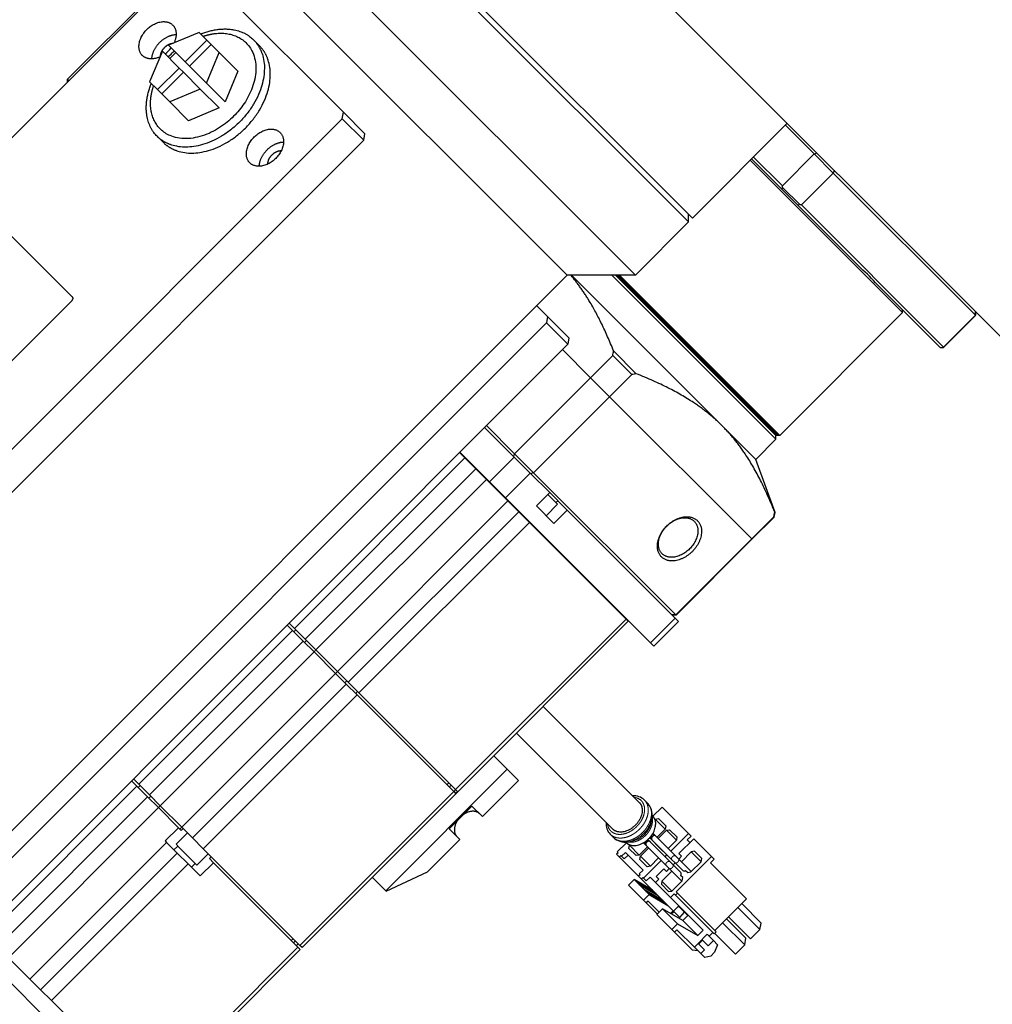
# Model space of a CAD drawing. Extents: x -336 to 855, y -4279 to -3403.
# Tile 17 of 19: x 655 to 746, y -3580 to -3488. Entities that reach past the tile are written whole.
import ezdxf

# ---------------------------------------------------------------- set-up
doc = ezdxf.new("R2010")
doc.units = 0
doc.header["$LTSCALE"] = 25.4
doc.linetypes.add('DASHEDBIDOT', pattern=[12.4, 3, -3, 0.2, -3, 0.2, -3])
doc.layers.add('Layer0000', color=7, linetype='CONTINUOUS', lineweight=25)

msp = doc.modelspace()

# ---------------------------------------------------------------- linework, layer by layer
at = {"layer": 'Layer0000', "color": 7, "linetype": 'Continuous', "lineweight": 25}
for p, q in [((717.4156093, -3506.9933787), (682.0602702, -3471.6380396)), ((712.4658618, -3511.9431262), (677.1105228, -3476.5877871)), ((717.7691627, -3506.6398253), (687.5914932, -3476.4621558)), ((709.180328, -3480.3733211), (752.680328, -3523.8733211)), ((670.6742313, -3482.8794177), (575.9219226, -3577.6317263)), ((685.2777847, -3496.7758643), (671.2777847, -3482.7758643)), ((706.1019008, -3511.9431262), (677.1105228, -3482.9517481)), ((659.5890762, -3493.7145728), (668.0743575, -3485.2292914)), ((671.8343866, -3489.3428739), (668.9964082, -3490.5354041)), ((672.5725808, -3490.0810681), (671.8343866, -3489.3428739)), ((670.5573265, -3492.0963224), (668.9964082, -3490.5354041)), ((672.5725808, -3490.0810681), (670.5573265, -3492.0963224)), ((672.9725808, -3490.4810681), (670.9573265, -3492.4963224)), ((672.9725808, -3490.4810681), (672.5725808, -3490.0810681)), ((673.710775, -3491.2192623), (672.9725808, -3490.4810681)), ((677.4646119, -3490.5890371), (676.9130487, -3490.0374739)), ((668.4307228, -3491.1010895), (667.2381926, -3493.939068)), ((668.4307228, -3491.1010895), (669.9916411, -3492.6620078)), ((672.5182448, -3494.0572407), (673.710775, -3491.2192623)), ((673.710775, -3491.2192623), (675.460775, -3492.9692623)), ((670.9573265, -3492.4963224), (670.5573265, -3492.0963224)), ((672.5182448, -3494.0572407), (670.9573265, -3492.4963224)), ((669.9916411, -3492.6620078), (667.9763868, -3494.6772622)), ((670.3916411, -3493.0620078), (668.3763868, -3495.0772622)), ((669.9916411, -3492.6620078), (670.3916411, -3493.0620078)), ((670.3916411, -3493.0620078), (671.9525594, -3494.6229262)), ((675.460775, -3492.9692623), (674.2682448, -3495.8072407)), ((659.7140762, -3493.8395728), (659.5890762, -3493.7145728)), ((659.5890762, -3493.9645728), (659.5890762, -3493.7145728)), ((667.2381926, -3493.939068), (667.9763868, -3494.6772622)), ((674.2682448, -3495.8072407), (672.5182448, -3494.0572407)), ((667.9763868, -3494.6772622), (668.3763868, -3495.0772622)), ((668.3763868, -3495.0772622), (669.1145809, -3495.8154564)), ((671.9525594, -3494.6229262), (669.1145809, -3495.8154564)), ((671.9525594, -3494.6229262), (673.7025594, -3496.3729262)), ((669.1145809, -3495.8154564), (670.8645809, -3497.5654564)), ((673.7025594, -3496.3729262), (670.8645809, -3497.5654564)), ((685.1742313, -3497.3794177), (685.2777847, -3496.7758643)), ((685.2777847, -3496.7758643), (687.2777847, -3498.7758643)), ((590.4219226, -3592.1317263), (685.1742313, -3497.3794177)), ((685.1742313, -3497.3794177), (687.1742313, -3499.3794177)), ((726.6079974, -3497.8009905), (717.7691627, -3506.6398253)), ((729.1179295, -3500.664476), (726.4312207, -3497.9777672)), ((687.1742313, -3499.3794177), (687.2777847, -3498.7758643)), ((592.4219226, -3594.1317263), (687.1742313, -3499.3794177)), ((668.4843557, -3499.5692932), (667.9327926, -3499.0177301)), ((729.1179295, -3500.664476), (726.1480797, -3503.6343236)), ((730.8891729, -3502.4357194), (729.1179295, -3500.664476)), ((737.345675, -3515.4211732), (723.1667449, -3501.2422431)), ((726.1113765, -3503.9511738), (723.2845953, -3501.1243926)), ((726.1480797, -3503.6343236), (723.461372, -3500.9476159)), ((727.9193254, -3505.4055693), (730.8891729, -3502.4357194)), ((744.1179295, -3515.664476), (730.8891729, -3502.4357194)), ((726.1113765, -3503.9511738), (726.1777671, -3503.7818613)), ((727.6024751, -3505.4422724), (726.1113765, -3503.9511738)), ((726.1777671, -3503.7818613), (727.7717876, -3505.3758818)), ((727.7717876, -3505.3758818), (727.6024751, -3505.4422724)), ((733.4468828, -3511.2866801), (727.6024751, -3505.4422724)), ((741.1480797, -3518.6343236), (727.9193254, -3505.4055693)), ((712.4658618, -3511.9431262), (717.4156093, -3506.9933787)), ((717.4156093, -3506.9933787), (717.4156093, -3506.2862719)), ((660.0645812, -3513.9890677), (654.0645812, -3507.9890677)), ((591.9041556, -3626.1408713), (706.1019008, -3511.9431262)), ((712.4658618, -3511.9431262), (706.1019008, -3511.9431262)), ((706.5261672, -3511.9431262), (720.568345, -3525.985304)), ((722.4421802, -3524.1114687), (710.2738376, -3511.9431262)), ((710.6273892, -3511.9431262), (725.5487817, -3526.8645187)), ((710.6273892, -3511.9431262), (725.54878, -3526.864517)), ((710.9809352, -3511.9431262), (725.9023286, -3526.8645195)), ((740.8613765, -3518.7011738), (735.0169689, -3512.8567662)), ((607.3333493, -3566.9702996), (660.0128045, -3514.2908444)), ((703.2734737, -3514.7715533), (704.2777847, -3515.7758643)), ((737.345675, -3515.4211732), (725.9023286, -3526.8645195)), ((737.345675, -3515.4211731), (737.3456738, -3515.1854711)), ((744.1222907, -3515.3152838), (744.1179295, -3515.664476)), ((744.1456868, -3515.6922314), (744.1456868, -3515.3386793)), ((704.2777847, -3515.7758643), (704.1742313, -3516.3794177)), ((706.2777847, -3517.7758643), (704.2777847, -3515.7758643)), ((744.1456858, -3515.6922323), (741.116912, -3518.7210061)), ((744.1179295, -3515.664476), (741.1480797, -3518.6343236)), ((744.1456868, -3515.6922333), (744.1179295, -3515.664476)), ((704.1742313, -3516.3794177), (609.4219226, -3611.1317263)), ((706.1742313, -3518.3794177), (704.1742313, -3516.3794177)), ((706.2777847, -3517.7758643), (706.1742313, -3518.3794177)), ((706.1742313, -3518.3794177), (611.4219226, -3613.1317263)), ((708.2936364, -3521.4887691), (705.6792581, -3518.8743908)), ((705.6792581, -3518.8743908), (708.2936374, -3521.4887701)), ((712.5525843, -3521.1174194), (710.4362296, -3519.0010646)), ((741.0944344, -3518.6985286), (740.8613765, -3518.7011738)), ((740.8812078, -3518.721005), (740.8613765, -3518.7011738)), ((741.1169106, -3518.721005), (740.8812069, -3518.721005)), ((741.1169109, -3518.721005), (741.0944344, -3518.6985286)), ((710.3573005, -3519.4251071), (708.2936374, -3521.4887701)), ((710.3573005, -3519.4251071), (712.1285419, -3521.1963484)), ((701.2225686, -3528.5598369), (708.2936364, -3521.4887691)), ((710.0648788, -3523.2600115), (708.2936364, -3521.4887691)), ((708.2936374, -3521.4887701), (710.0648788, -3523.2600115)), ((710.0648788, -3523.2600115), (712.1285419, -3521.1963484)), ((702.993812, -3530.3310803), (710.0648798, -3523.2600125)), ((723.2936364, -3536.4887691), (710.0648798, -3523.2600125)), ((710.0648798, -3523.2600125), (723.2936374, -3536.4887701)), ((722.4421802, -3524.1114687), (725.5487819, -3527.2180705)), ((698.4314136, -3526.1222353), (701.1814136, -3528.8722353)), ((701.2225686, -3528.5598369), (698.6081903, -3525.9454586)), ((723.6749467, -3529.0919057), (720.568345, -3525.985304)), ((725.5487817, -3527.2180703), (723.6749465, -3529.0919055)), ((725.5634639, -3526.8645136), (725.54878, -3526.864517)), ((725.5487817, -3527.2180704), (725.5487817, -3526.8645186)), ((725.5781428, -3526.8645187), (725.5634639, -3526.8645136)), ((725.5928318, -3526.8645204), (725.5781428, -3526.8645187)), ((725.6075293, -3526.864517), (725.5928318, -3526.8645204)), ((725.6222284, -3526.8645153), (725.6075293, -3526.864517)), ((725.6369301, -3526.8645162), (725.6222284, -3526.8645153)), ((725.6516343, -3526.8645195), (725.6369301, -3526.8645162)), ((725.6663469, -3526.8645178), (725.6516343, -3526.8645195)), ((725.6810621, -3526.8645187), (725.6663469, -3526.8645178)), ((725.6957865, -3526.8645153), (725.6810621, -3526.8645187)), ((725.7105126, -3526.8645136), (725.6957865, -3526.8645153)), ((725.7252412, -3526.8645145), (725.7105126, -3526.8645136)), ((725.7399715, -3526.864517), (725.7252412, -3526.8645145)), ((725.7547111, -3526.8645153), (725.7399715, -3526.864517)), ((725.7694533, -3526.8645162), (725.7547111, -3526.8645153)), ((725.7841971, -3526.8645187), (725.7694533, -3526.8645162)), ((725.7989502, -3526.864517), (725.7841971, -3526.8645187)), ((725.8137058, -3526.8645178), (725.7989502, -3526.864517)), ((725.8284698, -3526.8645136), (725.8137058, -3526.8645178)), ((725.8432296, -3526.8645187), (725.8284698, -3526.8645136)), ((725.8579979, -3526.8645187), (725.8432296, -3526.8645187)), ((725.8727754, -3526.8645145), (725.8579979, -3526.8645187)), ((725.8875487, -3526.8645195), (725.8727754, -3526.8645145)), ((725.9023285, -3526.8645195), (725.8875487, -3526.8645195)), ((696.5979612, -3528.9556877), (696.0979612, -3528.4556877)), ((696.1333166, -3528.4203324), (698.8833166, -3531.1703324)), ((697.5979612, -3529.9556877), (696.5979612, -3528.9556877)), ((701.1814136, -3528.8722353), (702.6814136, -3530.3722353)), ((702.993812, -3530.3310803), (701.2225686, -3528.5598369)), ((725.4763295, -3534.0411645), (723.6749466, -3529.0919058)), ((698.5979612, -3530.9556877), (697.5979612, -3529.9556877)), ((700.5979612, -3532.9556877), (698.5979612, -3530.9556877)), ((702.6814136, -3530.3722353), (704.4939136, -3532.1847353)), ((716.2225686, -3543.5598369), (702.993812, -3530.3310803)), ((700.3833166, -3532.6703324), (698.8833166, -3531.1703324)), ((700.3833166, -3532.6703324), (713.8833166, -3546.1703324)), ((704.4939136, -3532.1847353), (703.2564767, -3533.4221722)), ((704.9421369, -3532.986512), (704.3171369, -3532.361512)), ((705.9939136, -3533.6847353), (704.4939136, -3532.1847353)), ((701.5979612, -3533.9556877), (700.5979612, -3532.9556877)), ((703.2564767, -3533.4221722), (704.8814767, -3535.0471722)), ((705.2269087, -3533.2712838), (704.1662486, -3534.331944)), ((705.2269087, -3533.2712838), (704.9421369, -3532.986512)), ((706.1189136, -3533.8097353), (705.9939136, -3533.6847353)), ((702.5979612, -3534.9556877), (701.5979612, -3533.9556877)), ((704.8814767, -3535.0471722), (706.1189136, -3533.8097353)), ((706.1189136, -3533.8097353), (716.1814136, -3543.8722353)), ((725.3573005, -3534.4251071), (723.2936374, -3536.4887701)), ((725.3850578, -3534.4528643), (723.3213947, -3536.5165274)), ((725.3573005, -3534.4251071), (725.3850578, -3534.4528643)), ((725.3850578, -3534.4528643), (725.4763295, -3534.0411645)), ((725.4763295, -3534.0411645), (725.4362296, -3534.0010646)), ((711.5979612, -3543.9556877), (702.5979612, -3534.9556877)), ((716.2225686, -3543.5598369), (723.2936364, -3536.4887691)), ((716.2503259, -3543.5875942), (723.3213937, -3536.5165264)), ((723.3213926, -3536.5165252), (723.2936364, -3536.4887691)), ((723.2936374, -3536.4887701), (723.3213947, -3536.5165274)), ((711.367568, -3543.7252945), (711.4029234, -3543.6899391)), ((716.2225686, -3543.5598369), (715.8733764, -3543.5641981)), ((716.2503253, -3543.5875942), (715.8967725, -3543.5875942)), ((716.2503259, -3543.5875942), (716.2225686, -3543.5598369)), ((680.0466373, -3544.5070116), (680.5466373, -3545.0070116)), ((680.723414, -3544.8302349), (680.223414, -3544.3302349)), ((695.9305208, -3560.0373417), (711.805068, -3544.1627945)), ((711.805068, -3544.1627945), (711.5979612, -3543.9556877)), ((716.4920738, -3544.1828955), (714.1939767, -3546.4809925)), ((716.1814136, -3543.8722353), (716.4920738, -3544.1828955)), ((680.5466373, -3545.0070116), (681.5466373, -3546.0070116)), ((681.723414, -3545.8302349), (680.723414, -3544.8302349)), ((681.5466373, -3546.0070116), (682.5466373, -3547.0070116)), ((682.723414, -3546.8302349), (681.723414, -3545.8302349)), ((714.1939767, -3546.4809925), (713.8833166, -3546.1703324)), ((682.5466373, -3547.0070116), (684.5466373, -3549.0070116)), ((684.723414, -3548.8302349), (682.723414, -3546.8302349)), ((684.5466373, -3549.0070116), (685.5466373, -3550.0070116)), ((685.723414, -3549.8302349), (684.723414, -3548.8302349)), ((685.5466373, -3550.0070116), (686.5466373, -3551.0070116)), ((686.723414, -3550.8302349), (685.723414, -3549.8302349)), ((686.5466373, -3551.0070116), (695.5466373, -3560.0070116)), ((695.723414, -3559.8302349), (686.723414, -3550.8302349)), ((712.8283653, -3561.0252836), (703.8854721, -3552.0823904)), ((710.3534915, -3563.5001574), (701.4105983, -3554.5572642)), ((700.5321712, -3557.9214777), (699.289278, -3556.6785845)), ((700.5321712, -3557.9214777), (689.2184627, -3569.2351862)), ((701.592469, -3558.9817755), (700.5321712, -3557.9214777)), ((665.5509483, -3559.0027006), (666.0509483, -3559.5027006)), ((666.227725, -3559.3259239), (665.727725, -3558.8259239)), ((667.227725, -3560.3259239), (666.227725, -3559.3259239)), ((695.1287441, -3559.5891184), (695.3055208, -3559.4123417)), ((701.592469, -3558.9817755), (698.2337118, -3562.3405327)), ((666.0509483, -3559.5027006), (667.0509483, -3560.5027006)), ((668.227725, -3561.3259239), (667.227725, -3560.3259239)), ((681.4348318, -3574.5330307), (695.7537441, -3560.2141184)), ((695.723414, -3559.8302349), (695.5466373, -3560.0070116)), ((695.5466373, -3560.0070116), (695.7537441, -3560.2141184)), ((695.898414, -3560.0052349), (695.7216373, -3560.1820116)), ((695.9305208, -3560.0373417), (695.723414, -3559.8302349)), ((695.7466373, -3560.2070116), (695.923414, -3560.0302349)), ((667.0509483, -3560.5027006), (668.0509483, -3561.5027006)), ((713.3069187, -3560.7967303), (713.6062248, -3561.0960363)), ((669.918105, -3563.3698574), (668.0509483, -3561.5027006)), ((670.227725, -3563.3259239), (668.227725, -3561.3259239)), ((697.2470458, -3561.3538667), (695.1257254, -3563.4751871)), ((698.2337118, -3562.3405327), (697.2470458, -3561.3538667)), ((714.9518934, -3561.4517555), (714.1028601, -3562.3007888)), ((717.4018934, -3563.9017555), (714.9518934, -3561.4517555)), ((714.0175134, -3562.4061145), (713.9808618, -3562.7194747)), ((714.0783653, -3562.2752836), (714.0302736, -3562.227192)), ((714.2879798, -3562.6056691), (714.320081, -3562.5735679)), ((714.320081, -3562.5735679), (714.6218577, -3562.5217912)), ((715.245081, -3563.4985679), (714.320081, -3562.5735679)), ((714.6218577, -3562.5217912), (715.2968577, -3563.1967912)), ((669.918105, -3563.3698574), (668.6806682, -3564.6072943)), ((670.7554532, -3563.8536521), (669.694793, -3564.9143123)), ((670.1759483, -3563.6277006), (669.918105, -3563.3698574)), ((670.352725, -3563.4509239), (670.1759483, -3563.6277006)), ((671.227725, -3564.3259239), (670.227725, -3563.3259239)), ((695.1257254, -3563.4751871), (696.1123914, -3564.461853)), ((710.1249382, -3563.9787108), (710.4242442, -3564.2780169)), ((714.3503702, -3564.1382788), (714.1001637, -3563.8880723)), ((715.245081, -3563.4985679), (714.4778702, -3564.2657788)), ((714.5878702, -3564.3757788), (715.355081, -3563.6085679)), ((715.2968577, -3563.1967912), (715.245081, -3563.4985679)), ((715.355081, -3563.6085679), (715.6568577, -3563.5567912)), ((716.280081, -3564.5335679), (715.355081, -3563.6085679)), ((715.6568577, -3563.5567912), (716.3318577, -3564.2317912)), ((715.7578702, -3565.5457788), (717.4018934, -3563.9017555)), ((717.6518934, -3564.1517555), (717.4018934, -3563.9017555)), ((668.6806682, -3564.6072943), (668.8135114, -3564.7401375)), ((668.8135114, -3564.7401375), (669.8135114, -3565.7401375)), ((669.694793, -3564.9143123), (669.9795648, -3565.1990841)), ((672.227725, -3565.3259239), (671.227725, -3564.3259239)), ((696.1123914, -3564.461853), (693.1071876, -3567.4670569)), ((711.6289967, -3564.7746522), (710.7799634, -3565.6236855)), ((711.6034915, -3564.7501574), (711.5553999, -3564.7020657)), ((711.7343224, -3564.6893055), (712.0476826, -3564.6526539)), ((713.2162802, -3564.7719558), (713.4664867, -3565.0221623)), ((713.8200401, -3564.6686089), (713.6253051, -3564.4738739)), ((713.6364164, -3564.463772), (713.8331467, -3564.6605023)), ((713.9887102, -3564.5049388), (713.7919799, -3564.3082085)), ((713.8020818, -3564.2970972), (713.9968168, -3564.4918322)), ((715.6925401, -3566.5411089), (713.8175401, -3564.6661089)), ((713.8331467, -3564.6605023), (713.8300401, -3564.6786089)), ((714.0068168, -3564.5018322), (713.9887102, -3564.5049388)), ((715.8693168, -3566.3643322), (713.9943168, -3564.4893322)), ((716.2228702, -3566.0107788), (714.3478702, -3564.1357788)), ((714.3487102, -3564.8649388), (714.3518168, -3564.8468322)), ((715.0237102, -3565.5399388), (714.3487102, -3564.8649388)), ((716.280081, -3564.5335679), (715.5128702, -3565.3007788)), ((716.3318577, -3564.2317912), (716.280081, -3564.5335679)), ((716.5230352, -3565.7806137), (717.9018934, -3564.4017555)), ((717.29834, -3564.5053089), (717.6518934, -3564.1517555)), ((717.54834, -3564.7553089), (717.29834, -3564.5053089)), ((717.9018934, -3564.4017555), (719.5518934, -3566.0517555)), ((669.8135114, -3565.7401375), (670.8135114, -3566.7401375)), ((669.9795648, -3565.1990841), (671.6393366, -3566.8588559)), ((672.6999968, -3565.7981958), (671.6393366, -3566.8588559)), ((681.227725, -3574.3259239), (672.227725, -3565.3259239)), ((710.8549634, -3565.6986855), (710.7135421, -3565.8401069)), ((710.7135421, -3565.8401069), (710.9635421, -3566.0901069)), ((710.7799634, -3565.6236855), (710.8549634, -3565.6986855)), ((711.1799634, -3566.0236855), (711.5335168, -3565.6701321)), ((711.5335168, -3565.6701321), (713.1835168, -3567.3201321)), ((711.8499991, -3565.2936498), (711.9017758, -3564.9918731)), ((712.5249991, -3565.9686498), (711.8499991, -3565.2936498)), ((711.9017758, -3564.9918731), (711.933877, -3564.9597719)), ((711.9017758, -3564.9918731), (712.8267758, -3565.9168731)), ((713.5939867, -3565.1496623), (712.8267758, -3565.9168731)), ((712.9367758, -3566.0268731), (713.7039867, -3565.2596623)), ((715.3389867, -3566.8946623), (713.4639867, -3565.0196623)), ((714.1750401, -3565.0236089), (714.1931467, -3565.0205023)), ((714.1931467, -3565.0205023), (714.8681467, -3565.6955023)), ((714.8681467, -3565.6955023), (714.8650401, -3565.7136089)), ((715.0418168, -3565.5368322), (715.0237102, -3565.5399388)), ((716.7730352, -3566.0306137), (716.5230352, -3565.7806137)), ((717.6681445, -3565.6105044), (716.7453702, -3566.5332788)), ((717.9699212, -3565.5587277), (717.6681445, -3565.6105044)), ((718.5931445, -3566.5355044), (717.6681445, -3565.6105044)), ((718.6449212, -3566.2337277), (717.9699212, -3565.5587277)), ((670.8135114, -3566.7401375), (671.9385114, -3567.8651375)), ((671.9385114, -3567.8651375), (673.1759483, -3566.6277006)), ((672.8009483, -3566.2527006), (672.977725, -3566.0759239)), ((673.1759483, -3566.6277006), (672.8009483, -3566.2527006)), ((681.0509483, -3574.5027006), (673.1759483, -3566.6277006)), ((710.9635421, -3566.0901069), (711.1049634, -3565.9486855)), ((712.7635421, -3567.8901069), (710.9635421, -3566.0901069)), ((711.1049634, -3565.9486855), (711.1799634, -3566.0236855)), ((711.4299634, -3566.2736855), (711.1799634, -3566.0236855)), ((711.7835168, -3565.9201321), (711.4299634, -3566.2736855)), ((712.8267758, -3565.9168731), (712.5249991, -3565.9686498)), ((712.8849991, -3566.3286498), (712.9367758, -3566.0268731)), ((713.5599991, -3567.0036498), (712.8849991, -3566.3286498)), ((712.9367758, -3566.0268731), (713.8617758, -3566.9518731)), ((713.2299634, -3568.0736855), (714.8739867, -3566.4296623)), ((714.6289867, -3566.1846623), (713.8617758, -3566.9518731)), ((715.2275401, -3566.0761089), (715.4043168, -3565.8993322)), ((715.9475401, -3566.7961089), (715.6926086, -3566.5411774)), ((715.8693168, -3566.3643322), (716.1243168, -3566.6193322)), ((715.9775401, -3566.8261089), (716.1543168, -3566.6493322)), ((716.8718168, -3567.3668322), (716.1243168, -3566.6193322)), ((716.4778702, -3566.2657788), (716.2229387, -3566.0108474)), ((719.5518934, -3566.0517555), (716.2638469, -3569.339802)), ((717.6703702, -3567.4582788), (716.4778702, -3566.2657788)), ((716.5078702, -3566.2957788), (716.7730352, -3566.0306137)), ((717.6385503, -3567.4900986), (718.5931445, -3566.5355044)), ((718.5931445, -3566.5355044), (718.6449212, -3566.2337277)), ((719.44834, -3566.6553089), (719.8018934, -3566.3017555)), ((722.79834, -3570.0053089), (719.44834, -3566.6553089)), ((719.8018934, -3566.3017555), (719.5518934, -3566.0517555)), ((689.2479154, -3569.2646389), (693.1071876, -3567.4670569)), ((713.1835168, -3567.3201321), (712.8299634, -3567.6736855)), ((712.8299634, -3567.6736855), (712.9049634, -3567.7486855)), ((713.8617758, -3566.9518731), (713.5599991, -3567.0036498)), ((714.4017149, -3567.9019341), (715.1088216, -3567.1948273)), ((715.8614867, -3567.4171623), (714.9387123, -3568.3399366)), ((715.1088216, -3567.1948273), (715.3588216, -3567.4448273)), ((715.3389867, -3566.8946623), (715.5939867, -3567.1496623)), ((715.3588216, -3567.4448273), (715.6239867, -3567.1796623)), ((716.7864867, -3568.3421623), (715.5939867, -3567.1496623)), ((716.6950401, -3567.5436089), (715.9475401, -3566.7961089)), ((717.139732, -3567.3448336), (717.3367737, -3567.5418753)), ((717.3367737, -3567.5418753), (717.6385503, -3567.4900986)), ((689.2184627, -3569.2351862), (687.9755695, -3567.992293)), ((711.8296586, -3568.7239904), (712.3599887, -3568.1936603)), ((712.3599887, -3568.1936603), (712.6599887, -3568.4936603)), ((714.0710421, -3569.1976069), (712.3599887, -3568.1936603)), ((714.3710421, -3569.4976069), (712.6599887, -3568.4936603)), ((712.6599887, -3568.4936603), (712.8099887, -3568.6436603)), ((712.9049634, -3567.7486855), (712.7635421, -3567.8901069)), ((712.7635421, -3567.8901069), (713.0135421, -3568.1401069)), ((713.0135421, -3568.1401069), (713.1549634, -3567.9986855)), ((716.0135421, -3571.1401069), (713.0135421, -3568.1401069)), ((713.1549634, -3567.9986855), (713.2299634, -3568.0736855)), ((713.2299634, -3568.0736855), (713.4799634, -3568.3236855)), ((713.4799634, -3568.3236855), (713.8335168, -3567.9701321)), ((713.8335168, -3567.9701321), (714.3335168, -3568.4701321)), ((714.3335168, -3568.4701321), (714.6517149, -3568.1519341)), ((715.7335168, -3569.8701321), (714.3335168, -3568.4701321)), ((714.6517149, -3568.1519341), (714.4017149, -3567.9019341)), ((714.9387123, -3568.3399366), (714.8869356, -3568.6417133)), ((715.8637123, -3569.2649366), (714.9387123, -3568.3399366)), ((715.8637123, -3569.2649366), (716.8183065, -3568.3103424)), ((716.8700832, -3568.0085658), (716.6730415, -3567.8115241)), ((716.8183065, -3568.3103424), (716.8700832, -3568.0085658)), ((689.2184627, -3569.2351862), (689.2479154, -3569.2646389)), ((713.2296586, -3570.1239904), (711.8296586, -3568.7239904)), ((712.8099887, -3568.6436603), (713.3099887, -3569.1436603)), ((712.8099887, -3568.6436603), (714.5210421, -3569.6476069)), ((715.0210421, -3570.1476069), (713.3099887, -3569.1436603)), ((713.3099887, -3569.1436603), (713.4599887, -3569.2936603)), ((713.4599887, -3569.2936603), (713.7599887, -3569.5936603)), ((713.4599887, -3569.2936603), (715.1710421, -3570.2976069)), ((714.8869356, -3568.6417133), (715.5619356, -3569.3167133)), ((715.5619356, -3569.3167133), (715.8637123, -3569.2649366)), ((716.0870702, -3569.5165787), (715.7335168, -3569.8701321)), ((716.2120702, -3569.6415787), (716.0870702, -3569.5165787)), ((716.3888469, -3569.464802), (716.2120702, -3569.6415787)), ((716.2638469, -3569.339802), (716.3888469, -3569.464802)), ((719.9888469, -3573.064802), (716.3888469, -3569.464802)), ((713.2296586, -3570.1239904), (713.7599887, -3569.5936603)), ((713.4796586, -3570.3739904), (713.2296586, -3570.1239904)), ((713.6564353, -3570.1972137), (713.4796586, -3570.3739904)), ((714.5046586, -3571.3989904), (713.4796586, -3570.3739904)), ((714.6814353, -3571.2222137), (713.6564353, -3570.1972137)), ((713.7599887, -3569.5936603), (715.4710421, -3570.5976069)), ((715.7335168, -3569.8701321), (718.7835168, -3572.9201321)), ((719.8120702, -3573.2415787), (716.2120702, -3569.6415787)), ((719.8638469, -3572.939802), (722.79834, -3570.0053089)), ((714.9819557, -3570.9216933), (714.4516256, -3571.4520234)), ((716.8885421, -3572.0151069), (714.9819557, -3570.9216933)), ((716.3819557, -3572.3216933), (714.9819557, -3570.9216933)), ((715.9885421, -3571.1151069), (715.7445902, -3571.3590587)), ((715.8081431, -3571.3955058), (716.0385421, -3571.1651069)), ((716.0135421, -3571.1401069), (716.5085168, -3570.6451321)), ((716.0135421, -3571.1401069), (716.0385421, -3571.1651069)), ((716.0385421, -3571.1651069), (716.6035421, -3571.7301069)), ((717.0356615, -3571.2429875), (716.5330227, -3570.7403487)), ((716.6035421, -3571.7301069), (717.0356615, -3571.2429875)), ((717.0356615, -3571.2429875), (717.3481615, -3571.5554875)), ((722.009916, -3570.793733), (724.064916, -3572.848733)), ((724.1684694, -3572.2451796), (722.3634694, -3570.4401796)), ((715.8516256, -3572.8520234), (714.4516256, -3571.4520234)), ((717.3835168, -3571.5201321), (716.8885421, -3572.0151069)), ((718.2885421, -3573.4151069), (716.8885421, -3572.0151069)), ((720.5886313, -3572.2150176), (722.6436313, -3574.2700176)), ((722.7471847, -3573.6664642), (720.9421847, -3571.8614642)), ((723.1987102, -3573.7149388), (721.1437102, -3571.6599388)), ((724.064916, -3572.848733), (724.1684694, -3572.2451796)), ((715.8516256, -3572.8520234), (716.3819557, -3572.3216933)), ((716.1016256, -3573.1020234), (715.8516256, -3572.8520234)), ((716.3314353, -3572.8722137), (716.1016256, -3573.1020234)), ((716.1016256, -3573.1020234), (717.7816256, -3574.7820234)), ((717.9564353, -3574.4972137), (716.3314353, -3572.8722137)), ((716.3819557, -3572.3216933), (718.2885421, -3573.4151069)), ((718.2885421, -3573.4151069), (718.7835168, -3572.9201321)), ((719.3335168, -3573.4701321), (719.6870702, -3573.1165787)), ((719.8120702, -3573.2415787), (719.9888469, -3573.064802)), ((723.1987102, -3573.7149388), (724.064916, -3572.848733)), ((650.5249292, -3574.0287197), (660.5790159, -3584.0828065)), ((680.6330551, -3574.0848074), (680.8098318, -3573.9080307)), ((719.1585168, -3573.2951321), (718.3099887, -3574.1436603)), ((718.3599887, -3574.1936603), (718.7135421, -3573.8401069)), ((718.7135421, -3573.8401069), (718.6635421, -3573.7901069)), ((719.2510421, -3574.3776069), (718.7135421, -3573.8401069)), ((719.3335168, -3573.4701321), (719.1585168, -3573.2951321)), ((719.2510421, -3574.3776069), (719.7460168, -3573.8826321)), ((719.7460168, -3573.8826321), (719.3335168, -3573.4701321)), ((719.7460168, -3573.8826321), (720.1210168, -3574.2576321)), ((721.7774255, -3575.1362234), (719.8474255, -3573.2062234)), ((722.6436313, -3574.2700176), (722.7471847, -3573.6664642)), ((667.2926961, -3588.6751664), (681.2580551, -3574.7098074)), ((681.0749968, -3574.1731958), (680.8982201, -3574.3499725)), ((681.0509483, -3574.5027006), (681.2580551, -3574.7098074)), ((681.4348318, -3574.5330307), (681.227725, -3574.3259239)), ((718.2939353, -3574.8347137), (717.7816256, -3574.7820234)), ((718.3099887, -3574.1436603), (717.9564353, -3574.4972137)), ((718.5439353, -3575.0847137), (717.9564353, -3574.4972137)), ((718.3099887, -3574.1436603), (718.8974887, -3574.7311603)), ((718.8974887, -3574.7311603), (718.5439353, -3575.0847137)), ((719.8385421, -3574.9651069), (719.4849887, -3575.3186603)), ((720.1210168, -3574.2576321), (719.8385421, -3574.9651069)), ((721.7774255, -3575.1362234), (722.6436313, -3574.2700176)), ((656.0855894, -3577.4680596), (654.0855894, -3575.4680596)), ((718.9189353, -3575.4597137), (718.5439353, -3575.0847137)), ((719.4849887, -3575.3186603), (718.9189353, -3575.4597137)), ((657.0855894, -3578.4680596), (656.0855894, -3577.4680596)), ((658.0855894, -3579.4680596), (657.0855894, -3578.4680596)), ((667.0855894, -3588.4680596), (658.0855894, -3579.4680596))]:
    msp.add_line(p, q, dxfattribs=at)
at = {"layer": 'Layer0000', "color": 251, "linetype": 'DASHEDBIDOT', "lineweight": 18}
for p, q in [((710.6420765, -3511.9431262), (725.563464, -3526.8645136)), ((710.6567504, -3511.9431262), (725.5781429, -3526.8645187)), ((710.6714377, -3511.9431262), (725.5928319, -3526.8645204)), ((710.6861385, -3511.9431262), (725.6075294, -3526.864517)), ((710.7008394, -3511.9431262), (725.6222285, -3526.8645153)), ((710.7155402, -3511.9431262), (725.6369302, -3526.8645162)), ((710.730241, -3511.9431262), (725.6516344, -3526.8645195)), ((710.7449553, -3511.9431262), (725.666347, -3526.8645178)), ((710.7596696, -3511.9431262), (725.6810621, -3526.8645187)), ((710.7743974, -3511.9431262), (725.6957866, -3526.8645153)), ((710.7891252, -3511.9431262), (725.7105127, -3526.8645136)), ((710.803853, -3511.9431262), (725.7252413, -3526.8645145)), ((710.8185808, -3511.9431262), (725.7399716, -3526.864517)), ((710.8333221, -3511.9431262), (725.7547112, -3526.8645153)), ((710.8480634, -3511.9431262), (725.7694533, -3526.8645162)), ((710.8628046, -3511.9431262), (725.7841972, -3526.8645187)), ((710.8775594, -3511.9431262), (725.7989502, -3526.864517)), ((710.8923142, -3511.9431262), (725.8137058, -3526.8645178)), ((710.9070824, -3511.9431262), (725.8284699, -3526.8645136)), ((710.9218372, -3511.9431262), (725.8432297, -3526.8645187)), ((710.9366055, -3511.9431262), (725.857998, -3526.8645187)), ((710.9513872, -3511.9431262), (725.8727755, -3526.8645145)), ((710.9661554, -3511.9431262), (725.8875488, -3526.8645195)), ((696.5979612, -3528.9556877), (680.723414, -3544.8302349)), ((696.5354612, -3528.8931877), (696.5708166, -3528.8578324)), ((698.8833166, -3531.1703324), (701.1814136, -3528.8722353)), ((697.5979612, -3529.9556877), (681.723414, -3545.8302349)), ((697.5354612, -3529.8931877), (697.5708166, -3529.8578324)), ((698.5979612, -3530.9556877), (682.723414, -3546.8302349)), ((698.5979612, -3530.9556877), (698.6333166, -3530.9203324)), ((702.6814136, -3530.3722353), (700.3833166, -3532.6703324)), ((700.5979612, -3532.9556877), (684.723414, -3548.8302349)), ((700.5979612, -3532.9556877), (700.6333166, -3532.9203324)), ((705.0671369, -3533.111512), (705.2439136, -3532.9347353)), ((701.5979612, -3533.9556877), (685.723414, -3549.8302349)), ((701.6604612, -3534.0181877), (701.6958166, -3533.9828324)), ((702.5979612, -3534.9556877), (686.723414, -3550.8302349)), ((702.6604612, -3535.0181877), (702.6958166, -3534.9828324)), ((711.1604612, -3543.5181877), (711.1958166, -3543.4828324)), ((711.5979612, -3543.9556877), (695.723414, -3559.8302349)), ((713.8833166, -3546.1703324), (716.1814136, -3543.8722353)), ((680.5466373, -3545.0070116), (666.227725, -3559.3259239)), ((680.6716373, -3545.1320116), (680.848414, -3544.9552349)), ((681.5466373, -3546.0070116), (667.227725, -3560.3259239)), ((681.6716373, -3546.1320116), (681.848414, -3545.9552349)), ((682.5466373, -3547.0070116), (668.227725, -3561.3259239)), ((682.5466373, -3547.0070116), (682.723414, -3546.8302349)), ((684.5466373, -3549.0070116), (670.227725, -3563.3259239)), ((684.5466373, -3549.0070116), (684.723414, -3548.8302349)), ((685.5466373, -3550.0070116), (671.227725, -3564.3259239)), ((685.4216373, -3549.8820116), (685.598414, -3549.7052349)), ((686.5466373, -3551.0070116), (672.227725, -3565.3259239)), ((686.4216373, -3550.8820116), (686.598414, -3550.7052349)), ((694.9216373, -3559.3820116), (695.098414, -3559.2052349)), ((652.0855894, -3573.4680596), (666.0509483, -3559.5027006)), ((666.1759483, -3559.6277006), (666.352725, -3559.4509239)), ((695.5466373, -3560.0070116), (681.227725, -3574.3259239)), ((653.0855894, -3574.4680596), (667.0509483, -3560.5027006)), ((667.1759483, -3560.6277006), (667.352725, -3560.4509239)), ((668.0509483, -3561.5027006), (654.0855894, -3575.4680596)), ((668.0509483, -3561.5027006), (668.227725, -3561.3259239)), ((670.0509483, -3563.5027006), (670.227725, -3563.3259239)), ((668.8135114, -3564.7401375), (656.0855894, -3577.4680596)), ((669.8135114, -3565.7401375), (657.0855894, -3578.4680596)), ((669.8545648, -3565.0740841), (669.5010114, -3565.4276375)), ((670.8135114, -3566.7401375), (658.0855894, -3579.4680596)), ((671.4795648, -3566.6990841), (671.1260114, -3567.0526375)), ((680.4259483, -3573.8777006), (680.602725, -3573.7009239)), ((667.0855894, -3588.4680596), (681.0509483, -3574.5027006))]:
    msp.add_line(p, q, dxfattribs=at)
at = {"layer": 'Layer0000', "color": 7, "linetype": 'Continuous', "lineweight": 25}
for centre, radius, start, end in [((666.9860047, -3489.0906861), 2.8121545, 306.822531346, 323.177468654), ((675.5922453, -3497.6970367), 8.9723078, 134.999503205, 137.554688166), ((675.0493993, -3497.1542195), 7.999191, 134.999296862, 137.865570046), ((675.5923554, -3497.6969267), 8.9723078, 132.445311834, 135.000496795), ((675.0495369, -3497.1540794), 7.9991892, 132.134429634, 135.000703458), ((667.9407119, -3343.4103951), 168.7349932, 291.257737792, 291.350443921), ((888.1432537, -3563.612937), 168.734993, 158.649556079, 158.742262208), ((678.3942055, -3513.3203843), 48.7262987, 11.288959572, 11.465921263), ((718.2332648, -3553.1594463), 48.7263023, 78.534078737, 78.711040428), ((723.7915305, -3522.5121184), 14.8066301, 40.699859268, 49.300140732), ((649.9613615, -3507.9639574), 61.4737944, 349.254924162, 349.656935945), ((734.6963783, -3513.2984527), 8.3723319, 319.835025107, 320.407590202), ((723.5896916, -3581.5922874), 61.4737944, 100.343064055, 100.745075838), ((543.968189, -3467.3825028), 168.7353137, 338.649556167, 338.74226212), ((764.1711461, -3687.5854599), 168.7353137, 111.25773788, 111.350443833), ((664.9613615, -3522.9639574), 61.4737944, 349.254924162, 349.656935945), ((712.3218512, -3561.8329123), 1.4296962, 46.448621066, 94.461734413), ((712.4726261, -3562.1715266), 1.5626021, 351.359987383, 43.49322326), ((711.1610538, -3562.9936812), 1.4296219, 175.536919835, 223.55211127), ((711.4997088, -3563.1444698), 1.5625469, 226.506156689, 278.632470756), ((714.0852091, -3564.4034399), 0.1250056, 224.189716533, 224.999992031), ((713.554879, -3564.93377), 0.1250056, 224.189716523, 224.999992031), ((716.5264558, -3567.6646271), 0.2075237, 314.939233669, 35.672694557), ((716.992835, -3567.1982479), 0.2075237, 234.327305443, 315.06076633), ((716.5008879, -3570.9838344), 0.2458769, 50.126941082, 117.198211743)]:
    msp.add_arc(centre, radius, start, end, dxfattribs=at)
at = {"layer": 'Layer0000', "color": 251, "linetype": 'DASHEDBIDOT', "lineweight": 18}
for centre, radius, start, end in [((712.232316, -3561.6460942), 1.1105879, 45.903325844, 84.215841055), ((711.4130395, -3562.0071533), 2.634859, 313.80551344, 351.287794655), ((711.7757054, -3562.3817096), 2.2308742, 313.805159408, 351.291764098), ((711.3354018, -3562.0848923), 2.6347876, 278.708370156, 316.194828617), ((711.7099163, -3562.4474957), 2.2308763, 278.708370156, 316.194828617), ((713.3264153, -3564.5105843), 0.2772287, 312.375394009, 3.49753142), ((713.8387334, -3563.9980625), 0.2773698, 266.516404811, 317.610669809)]:
    msp.add_arc(centre, radius, start, end, dxfattribs=at)
at = {"layer": 'Layer0000', "color": 7, "linetype": 'Continuous', "lineweight": 25}
for points, weights, knots in [([(666.5602702, -3491.4933787), (665.5602702, -3490.4933787), (666.9744838, -3489.0791651), (668.3886974, -3487.6649516), (669.3886974, -3488.6649516)], [1, 0.707106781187, 1, 0.707106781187, 1], [0, 0, 0, 0.25, 0.25, 0.5, 0.5, 0.5]), ([(667.4431129, -3491.810536), (667.467377, -3490.9862719), (668.1744838, -3490.2791651), (668.8815906, -3489.5720584), (669.7058546, -3489.5477943)], [0.857864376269, 0.828427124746, 1, 0.828427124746, 0.857864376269], [0.10355339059, 0.10355339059, 0.10355339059, 0.25, 0.25, 0.39644660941, 0.39644660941, 0.39644660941]), ([(672.2040427, -3489.71253), (673.1095534, -3489.4071344), (673.9566996, -3489.4263147), (681.9030499, -3489.6062278), (675.331551, -3496.8705469)], [0.844448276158, 0.903662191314, 1, 0.5, 1], [0.60244146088, 0.60244146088, 0.60244146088, 0.66666666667, 0.66666666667, 1, 1, 1]), ([(676.9130487, -3490.0374739), (677.7637874, -3490.8882126), (677.8989856, -3492.226537), (678.7729207, -3500.877602), (670.1218557, -3500.003667), (668.7835313, -3499.8684688), (667.9327926, -3499.0177301)], [0.803847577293, 0.866025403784, 1, 0.5, 1, 0.866025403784, 0.803847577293], [0.24401693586, 0.24401693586, 0.24401693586, 0.33333333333, 0.33333333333, 0.66666666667, 0.66666666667, 0.75598306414, 0.75598306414, 0.75598306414]), ([(668.2447536, -3491.5436581), (668.2681289, -3491.11052), (668.6369838, -3490.7416651), (669.0058387, -3490.3728103), (669.4389768, -3490.349435)], [0.856539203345, 0.832642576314, 1, 0.832642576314, 0.856539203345], [0.10715150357, 0.10715150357, 0.10715150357, 0.25, 0.25, 0.39284849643, 0.39284849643, 0.39284849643]), ([(668.4843557, -3499.5692932), (669.3350944, -3500.4200319), (670.6734188, -3500.5552301), (679.3244838, -3501.4291651), (678.4505488, -3492.7781002), (678.3153505, -3491.4397758), (677.4646119, -3490.5890371)], [0.803847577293, 0.866025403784, 1, 0.5, 1, 0.866025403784, 0.803847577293], [0.24401693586, 0.24401693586, 0.24401693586, 0.33333333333, 0.33333333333, 0.66666666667, 0.66666666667, 0.75598306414, 0.75598306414, 0.75598306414]), ([(675.331551, -3496.8705469), (668.7600522, -3504.1348661), (667.3852008, -3496.6906338), (667.179732, -3495.5781082), (667.6078486, -3494.308724)], [1, 0.5, 1, 0.869982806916, 0.807583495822], [0, 0, 0, 0.33333333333, 0.33333333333, 0.42001146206, 0.42001146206, 0.42001146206]), ([(676.5602702, -3501.4933787), (675.5602702, -3500.4933787), (676.9744838, -3499.0791651), (678.3886974, -3497.6649516), (679.3886974, -3498.6649516)], [1, 0.707106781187, 1, 0.707106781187, 1], [0, 0, 0, 0.25, 0.25, 0.5, 0.5, 0.5]), ([(679.3886974, -3498.6649516), (680.3886974, -3499.6649516), (678.9744838, -3501.0791651), (677.5602702, -3502.4933787), (676.5602702, -3501.4933787)], [1, 0.707106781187, 1, 0.707106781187, 1], [0.5, 0.5, 0.5, 0.75, 0.75, 1, 1, 1]), ([(677.4431129, -3501.810536), (677.467377, -3500.9862719), (678.1744838, -3500.2791651), (678.8815906, -3499.5720584), (679.7058546, -3499.5477943)], [0.857864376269, 0.828427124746, 1, 0.828427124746, 0.857864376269], [0.10355339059, 0.10355339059, 0.10355339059, 0.25, 0.25, 0.39644660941, 0.39644660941, 0.39644660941]), ([(678.2436111, -3501.6026159), (678.2362526, -3501.1423963), (678.6369838, -3500.7416651), (679.0377149, -3500.340934), (679.4979346, -3500.3482925)], [0.860891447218, 0.820771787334, 1, 0.820771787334, 0.860891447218], [0.09701915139, 0.09701915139, 0.09701915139, 0.25, 0.25, 0.40298084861, 0.40298084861, 0.40298084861]), ([(717.7580009, -3537.670648), (719.4373795, -3535.9912694), (718.2498795, -3534.8037694), (717.0623795, -3533.6162694), (715.3830009, -3535.295648), (713.7036223, -3536.9750266), (714.8911223, -3538.1625266), (716.0786223, -3539.3500266), (717.7580009, -3537.670648)], [1, 0.707106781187, 1, 0.707106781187, 1, 0.707106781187, 1, 0.707106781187, 1], [0, 0, 0, 0.25, 0.25, 0.5, 0.5, 0.75, 0.75, 1, 1, 1]), ([(714.942899, -3537.8607499), (713.880399, -3536.7982499), (715.3830009, -3535.295648), (716.8856028, -3533.7930461), (717.9481028, -3534.8555461)], [1, 0.707106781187, 1, 0.707106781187, 1], [0.25, 0.25, 0.25, 0.5, 0.5, 0.75, 0.75, 0.75]), ([(712.8283653, -3561.0252836), (713.0628208, -3561.2597392), (713.1000802, -3561.6285688), (713.3409284, -3564.0127205), (710.9567767, -3563.7718723), (710.5879471, -3563.7346129), (710.3534915, -3563.5001574)], [0.803847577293, 0.866025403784, 1, 0.5, 1, 0.866025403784, 0.803847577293], [0.24401693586, 0.24401693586, 0.24401693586, 0.33333333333, 0.33333333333, 0.66666666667, 0.66666666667, 0.75598306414, 0.75598306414, 0.75598306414]), ([(711.6034915, -3564.7501574), (711.8379471, -3564.9846129), (712.2067767, -3565.0218723), (714.5909284, -3565.2627205), (714.3500802, -3562.8785688), (714.3128208, -3562.5097392), (714.0783653, -3562.2752836)], [0.803847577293, 0.866025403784, 1, 0.5, 1, 0.866025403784, 0.803847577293], [0.24401693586, 0.24401693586, 0.24401693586, 0.33333333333, 0.33333333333, 0.66666666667, 0.66666666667, 0.75598306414, 0.75598306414, 0.75598306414]), ([(713.8175401, -3564.6661089), (713.6925401, -3564.5411089), (713.5157634, -3564.7178856), (713.33721, -3564.8964389), (713.4652455, -3565.0209034)], [0.995866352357, 0.705643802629, 1, 0.703562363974, 1], [0.00351075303, 0.00351075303, 0.00351075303, 0.5, 0.5, 1, 1, 1]), ([(714.3478702, -3564.1357788), (714.2228702, -3564.0107788), (714.0460935, -3564.1875555), (713.8675401, -3564.3661089), (713.9955756, -3564.4905733)], [0.995866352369, 0.705643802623, 1, 0.703562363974, 1], [0.00351075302, 0.00351075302, 0.00351075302, 0.5, 0.5, 1, 1, 1])]:
    msp.add_rational_spline(points, weights, degree=2, knots=knots, dxfattribs=at)
for points, weights in [([(669.3886974, -3488.6649516), (669.9977588, -3489.274013), (669.5118971, -3490.3187936)], [1, 0.798542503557, 0.874217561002]), ([(671.9933814, -3489.5018686), (675.1088309, -3488.2332562), (676.9130487, -3490.0374739)], [0.800943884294, 0.697624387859, 0.803847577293]), ([(668.2141122, -3491.6165784), (667.1693316, -3492.1024401), (666.5602702, -3491.4933787)], [0.874217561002, 0.798542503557, 1]), ([(667.9327926, -3499.0177301), (666.1285748, -3497.2135123), (667.3971873, -3494.0980627)], [0.803847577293, 0.697624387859, 0.800943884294]), ([(710.4362296, -3519.0010646), (708.6514796, -3514.5270555), (706.4519113, -3511.9431262)], [1.0033390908, 1.06678764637, 1.02061122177]), ([(660.0128045, -3514.2908444), (660.1895812, -3514.1140677), (660.0645812, -3513.9890677)], [1, 0.707106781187, 1]), ([(720.5683449, -3525.985304), (717.7895752, -3523.2065343), (712.5525843, -3521.1174194)], [1, 1.07841760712, 1.0033390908]), ([(725.4362296, -3534.0010646), (723.3471146, -3528.7640738), (720.5683449, -3525.985304)], [1.0033390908, 1.07841760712, 1]), ([(717.9481028, -3534.8555461), (719.0106028, -3535.9180461), (717.5080009, -3537.420648)], [1, 0.707106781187, 1]), ([(717.5080009, -3537.420648), (716.005399, -3538.9232499), (714.942899, -3537.8607499)], [1, 0.707106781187, 1]), ([(697.973414, -3562.0802349), (697.3918769, -3561.4986978), (696.4505417, -3562.1503708)], [1, 0.756902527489, 0.917340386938]), ([(695.9222295, -3562.678683), (695.2705565, -3563.6200182), (695.8520937, -3564.2015553)], [0.917340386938, 0.756902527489, 1])]:
    msp.add_rational_spline(points, weights, degree=2, dxfattribs=at)
at = {"layer": 'Layer0000', "color": 251, "linetype": 'DASHEDBIDOT', "lineweight": 18}
for points, weights in [([(712.5909284, -3563.2627205), (714.005142, -3561.848507), (713.005142, -3560.848507)], [1, 0.633974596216, 0.803847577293]), ([(713.3069187, -3560.7967303), (714.4319187, -3561.9217303), (712.8409284, -3563.5127205)], [0.803847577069, 0.633974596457, 1]), ([(713.1402345, -3563.8120266), (714.7312248, -3562.2210363), (713.6062248, -3561.0960363)], [1, 0.633974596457, 0.803847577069]), ([(709.8693686, -3563.0160345), (710.1922235, -3565.6614254), (712.5909284, -3563.2627205)], [0.98963471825, 0.505237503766, 1]), ([(714.0198771, -3562.4056491), (714.243012, -3563.2620247), (713.4166223, -3564.0884144)], [0.753197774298, 0.721725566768, 1]), ([(710.1249382, -3563.9787108), (711.2499382, -3565.1037108), (712.8409284, -3563.5127205)], [0.803847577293, 0.633974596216, 1]), ([(713.1402345, -3563.8120266), (711.5492442, -3565.4030169), (710.4242442, -3564.2780169)], [1, 0.633974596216, 0.803847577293]), ([(714.1000674, -3563.88824), (714.2136676, -3564.0149814), (714.0435935, -3564.1850555)], [0.978419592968, 0.639095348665, 0.803847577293]), ([(711.7337158, -3564.6916324), (712.5901341, -3564.9149026), (713.4166223, -3564.0884144)], [0.753203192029, 0.72170162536, 1]), ([(716.4260935, -3566.5675555), (716.2493168, -3566.7443322), (716.1243168, -3566.6193322)], [1, 0.633974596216, 0.803847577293]), ([(716.4778702, -3566.2657788), (716.6028702, -3566.3907788), (716.4260935, -3566.5675555)], [0.803847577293, 0.633974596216, 1]), ([(715.8957634, -3567.0978856), (715.7189867, -3567.2746623), (715.5939867, -3567.1496623)], [1, 0.633974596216, 0.803847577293]), ([(715.9475401, -3566.7961089), (716.0725401, -3566.9211089), (715.8957634, -3567.0978856)], [0.803847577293, 0.633974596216, 1])]:
    msp.add_rational_spline(points, weights, degree=2, dxfattribs=at)
for points, weights, knots in [([(713.2164479, -3564.7718595), (713.289149, -3564.8370226), (713.4081282, -3564.7870271), (713.4658962, -3564.7627527), (713.5132634, -3564.7153856)], [0.750280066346, 0.758367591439, 1, 0.866025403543, 0.803847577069], [0.50557839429, 0.50557839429, 0.50557839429, 0.66666666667, 0.66666666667, 0.7559830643, 0.7559830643, 0.7559830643]), ([(715.6925401, -3566.5411089), (715.6203713, -3566.4689401), (715.4958985, -3566.521244), (715.1224803, -3566.6781559), (715.3389867, -3566.8946623)], [0.75, 0.750000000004, 1, 0.5, 1], [0.5, 0.5, 0.5, 0.66666666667, 0.66666666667, 1, 1, 1]), ([(716.2228702, -3566.0107788), (716.1507014, -3565.93861), (716.0262286, -3565.9909139), (715.6528104, -3566.1478258), (715.8693168, -3566.3643322)], [0.75, 0.749999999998, 1, 0.5, 1], [0.5, 0.5, 0.5, 0.66666666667, 0.66666666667, 1, 1, 1])]:
    msp.add_rational_spline(points, weights, degree=2, knots=knots, dxfattribs=at)

doc.saveas('drawing.dxf')
